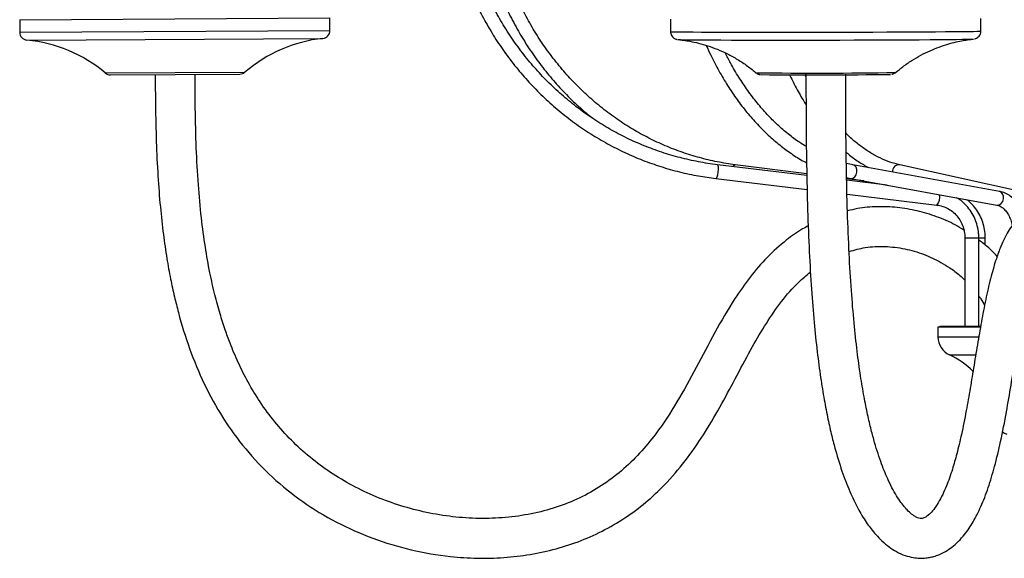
# Model space of a CAD drawing. Header units: millimetres. Extents: x 425 to 1011, y 286 to 740.
# Tile 1 of 41: x 425 to 475, y 297 to 324. Entities that reach past the tile are written whole.
import ezdxf

# ---------------------------------------------------------------- set-up
doc = ezdxf.new("R2010")
doc.units = ezdxf.units.MM

msp = doc.modelspace()

# ---------------------------------------------------------------- linework, layer by layer
at = {"color": 7, "linetype": 'Continuous', "lineweight": 25}
for p, q in [((425.484, 324.432), (441.083, 324.519)), ((425.484, 324.432), (425.487, 323.802)), ((441.087, 323.889), (441.083, 324.519)), ((458.219, 324.462), (458.22, 323.832)), ((473.82, 323.859), (473.819, 324.489)), ((430.048, 321.658), (436.55, 321.694)), ((465.025, 321.572), (464.983, 321.658)), ((465.069, 316.594), (460.575, 317.135)), ((465.067, 316.682), (461.471, 317.135)), ((474.755, 315.794), (467.389, 317.132)), ((475.815, 315.791), (469.743, 317.129)), ((460.492, 316.44), (465.086, 315.887)), ((467.072, 316.485), (467.264, 316.443)), ((467.942, 316.32), (467.073, 316.429)), ((467.264, 316.443), (474.63, 315.105)), ((469.107, 316.108), (467.075, 316.353)), ((467.092, 315.646), (471.61, 315.102)), ((473.018, 313.463), (473.018, 309.01)), ((473.718, 309.01), (473.718, 313.463)), ((474.042, 313.089), (474.042, 313.463)), ((471.759, 309.01), (471.759, 308.973)), ((471.759, 309.01), (473.784, 309.01)), ((471.659, 308.973), (471.659, 308.471)), ((471.659, 308.973), (473.778, 308.973))]:
    msp.add_line(p, q, dxfattribs=at)
at = {"color": 8, "linetype": 'Continuous', "lineweight": 25}
for p, q in [((425.487, 323.802), (441.087, 323.889)), ((425.848, 323.406), (440.73, 323.489)), ((429.789, 321.751), (436.808, 321.79)), ((473.018, 313.463), (473.718, 313.463)), ((473.718, 313.463), (474.042, 313.463)), ((471.659, 308.471), (473.692, 308.471)), ((472.245, 307.561), (473.552, 307.561))]:
    msp.add_line(p, q, dxfattribs=at)
at = {"color": 8, "linetype": 'Continuous', "lineweight": 25, "flags": 128}
for points in [[(458.22, 323.832), (458.24, 323.829), (458.328, 323.826), (458.486, 323.822), (458.712, 323.819), (459.004, 323.816), (459.36, 323.813), (459.776, 323.81), (460.249, 323.808), (460.774, 323.806), (461.346, 323.805), (461.961, 323.803), (462.612, 323.803), (463.294, 323.802), (464.002, 323.802), (464.727, 323.803), (465.464, 323.803), (466.206, 323.805), (466.946, 323.806), (467.678, 323.808), (468.395, 323.81), (469.091, 323.813), (469.758, 323.816), (470.392, 323.819), (470.986, 323.822), (471.536, 323.826), (472.035, 323.83), (472.48, 323.834), (472.866, 323.838), (473.19, 323.842), (473.45, 323.846), (473.642, 323.85), (473.765, 323.854), (473.818, 323.858), (473.82, 323.859)], [(460.492, 316.44), (460.521, 316.456), (460.558, 316.521), (460.59, 316.627), (460.614, 316.757), (460.626, 316.892), (460.624, 317.011), (460.608, 317.096), (460.58, 317.134), (460.575, 317.135)], [(461.365, 317.04), (461.401, 317.096), (461.454, 317.134), (461.471, 317.135)], [(467.264, 316.443), (467.277, 316.441), (467.382, 316.456), (467.479, 316.521), (467.552, 316.627), (467.591, 316.757), (467.59, 316.892), (467.549, 317.011), (467.473, 317.096), (467.389, 317.132)], [(474.63, 315.105), (474.643, 315.103), (474.748, 315.118), (474.845, 315.183), (474.918, 315.289), (474.957, 315.419), (474.956, 315.554), (474.914, 315.673), (474.839, 315.758), (474.755, 315.794)]]:
    msp.add_lwpolyline(points, dxfattribs=at)
at = {"color": 7, "linetype": 'Continuous', "lineweight": 25, "flags": 128}
for points in [[(458.582, 323.434), (458.614, 323.431), (458.719, 323.428), (458.894, 323.424), (459.138, 323.421), (459.448, 323.418), (459.822, 323.415), (460.255, 323.413), (460.744, 323.411), (461.283, 323.409), (461.869, 323.408), (462.494, 323.407), (463.153, 323.406), (463.84, 323.406), (464.548, 323.407), (465.27, 323.407), (465.999, 323.408), (466.728, 323.41), (467.451, 323.412), (468.16, 323.414), (468.848, 323.416), (469.509, 323.419), (470.137, 323.422), (470.724, 323.425), (471.267, 323.429), (471.759, 323.433), (472.196, 323.436), (472.573, 323.44), (472.887, 323.444), (473.135, 323.448), (473.315, 323.453), (473.424, 323.457), (473.459, 323.459)], [(474.904, 303.698), (475.003, 303.633), (475.124, 303.573)]]:
    msp.add_lwpolyline(points, dxfattribs=at)
at = {"color": 7, "linetype": 'Continuous', "lineweight": 25}
for centre, radius, start, end in [((440.687, 323.887), 0.4, 276.2169, 0.3191), ((425.887, 323.804), 0.4, 180.3191, 264.4213), ((425.146, 316.215), 7.226, 50.0145, 84.4213), ((441.513, 316.306), 7.226, 96.2169, 130.6237), ((430.046, 322.058), 0.4, 230.0145, 270.3191), ((436.548, 322.094), 0.4, 270.3191, 310.6237), ((465.563, 572.644), 250.99, 269.36437, 270.84723), ((472.659, 308.471), 1, 180, 245.5613), ((470.632, 304.011), 3.899, 44.2234, 65.5613)]:
    msp.add_arc(centre, radius, start, end, dxfattribs=at)
at = {"color": 8, "linetype": 'Continuous', "lineweight": 25}
for centre, radius, start, end in [((465.581, 578.833), 257.087, 269.31641, 270.88081), ((469.705, 316.796), 0.335, 83.4254, 184.1389), ((471.086, 315.517), 0.669, 321.6656, 9.673)]:
    msp.add_arc(centre, radius, start, end, dxfattribs=at)
at = {"color": 7, "linetype": 'Continuous', "lineweight": 25}
for points, knots in [([(457.054, 347.115), (456.892, 347.053), (456.427, 346.875), (455.675, 346.535), (454.81, 346.078), (453.974, 345.565), (453.172, 344.999), (452.406, 344.382), (451.679, 343.716), (450.994, 343.005), (450.355, 342.25), (449.763, 341.455), (449.22, 340.623), (448.73, 339.758), (448.294, 338.863), (447.913, 337.941), (447.59, 336.996), (447.325, 336.032), (447.119, 335.052), (446.975, 334.062), (446.891, 333.063), (446.868, 332.062), (446.907, 331.06), (447.007, 330.064), (447.168, 329.076), (447.389, 328.1), (447.67, 327.14), (448.009, 326.201), (448.404, 325.286), (448.855, 324.398), (449.359, 323.541), (449.915, 322.719), (450.521, 321.934), (451.173, 321.19), (451.869, 320.491), (452.607, 319.837), (453.383, 319.234), (454.195, 318.681), (455.038, 318.183), (455.911, 317.74), (456.809, 317.355), (457.729, 317.029), (458.667, 316.765), (459.589, 316.564), (460.201, 316.48), (460.492, 316.44)], [0, 0, 0, 0, 0.012534, 0.036084, 0.059638, 0.083193, 0.106749, 0.130307, 0.153866, 0.177426, 0.200988, 0.224551, 0.248116, 0.271682, 0.295249, 0.318817, 0.342387, 0.365957, 0.389528, 0.4131, 0.436673, 0.460246, 0.483819, 0.507392, 0.530965, 0.554538, 0.57811, 0.601682, 0.625254, 0.648824, 0.672394, 0.695963, 0.71953, 0.743096, 0.766661, 0.790225, 0.813787, 0.837347, 0.860906, 0.884464, 0.90802, 0.931575, 0.955129, 0.978681, 1, 1, 1, 1]), ([(460.575, 317.135), (460.412, 317.156), (459.935, 317.219), (459.151, 317.37), (458.23, 317.608), (457.326, 317.908), (456.443, 318.267), (455.584, 318.684), (454.753, 319.158), (453.953, 319.686), (453.188, 320.266), (452.46, 320.896), (451.774, 321.573), (451.132, 322.294), (450.536, 323.056), (449.988, 323.856), (449.493, 324.691), (449.05, 325.557), (448.662, 326.451), (448.332, 327.369), (448.059, 328.307), (447.845, 329.261), (447.692, 330.227), (447.599, 331.202), (447.568, 332.18), (447.597, 333.159), (447.688, 334.133), (447.84, 335.1), (448.052, 336.054), (448.323, 336.992), (448.652, 337.911), (449.038, 338.805), (449.479, 339.672), (449.973, 340.508), (450.518, 341.309), (451.113, 342.073), (451.754, 342.795), (452.439, 343.473), (453.164, 344.104), (453.928, 344.685), (454.727, 345.215), (455.557, 345.69), (456.413, 346.111), (457.003, 346.343), (457.297, 346.459)], [0, 0, 0, 0, 0.012525, 0.036625, 0.060727, 0.084829, 0.108929, 0.133029, 0.157127, 0.181223, 0.205318, 0.229412, 0.253503, 0.277594, 0.301682, 0.325769, 0.349854, 0.373938, 0.398021, 0.422103, 0.446183, 0.470263, 0.494342, 0.51842, 0.542498, 0.566576, 0.590653, 0.614731, 0.638808, 0.662886, 0.686965, 0.711044, 0.735124, 0.759205, 0.783287, 0.807371, 0.831455, 0.855542, 0.87963, 0.90372, 0.927811, 0.951904, 0.975999, 1, 1, 1, 1]), ([(461.471, 317.135), (461.316, 317.156), (460.861, 317.218), (460.113, 317.369), (459.234, 317.607), (458.371, 317.907), (457.527, 318.266), (456.707, 318.683), (455.914, 319.157), (455.151, 319.684), (454.42, 320.264), (453.726, 320.894), (453.071, 321.57), (452.458, 322.291), (451.889, 323.053), (451.366, 323.853), (450.893, 324.687), (450.47, 325.553), (450.1, 326.447), (449.784, 327.364), (449.524, 328.302), (449.32, 329.255), (449.173, 330.221), (449.084, 331.195), (449.054, 332.173), (449.082, 333.152), (449.168, 334.126), (449.312, 335.092), (449.514, 336.046), (449.772, 336.984), (450.085, 337.902), (450.453, 338.797), (450.873, 339.664), (451.344, 340.499), (451.864, 341.301), (452.431, 342.064), (453.042, 342.786), (453.695, 343.465), (454.387, 344.096), (455.115, 344.678), (455.876, 345.208), (456.668, 345.683), (457.49, 346.109), (458.059, 346.343), (458.346, 346.461)], [0, 0, 0, 0, 0.012518, 0.036631, 0.060745, 0.084857, 0.108966, 0.133072, 0.157173, 0.18127, 0.205362, 0.229451, 0.253535, 0.277615, 0.301691, 0.325764, 0.349833, 0.373899, 0.397963, 0.422025, 0.446085, 0.470143, 0.4942, 0.518255, 0.54231, 0.566365, 0.590419, 0.614473, 0.638527, 0.662582, 0.686638, 0.710694, 0.734752, 0.758812, 0.782874, 0.806939, 0.831007, 0.855078, 0.879153, 0.903231, 0.927314, 0.951402, 0.975494, 1, 1, 1, 1]), ([(454.323, 344.934), (454.097, 344.749), (453.625, 344.362), (452.952, 343.711), (452.296, 343), (451.685, 342.245), (451.119, 341.45), (450.6, 340.617), (450.132, 339.752), (449.714, 338.856), (449.351, 337.933), (449.042, 336.988), (448.789, 336.024), (448.593, 335.044), (448.455, 334.053), (448.375, 333.054), (448.354, 332.052), (448.392, 331.051), (448.488, 330.054), (448.643, 329.065), (448.855, 328.089), (449.124, 327.13), (449.449, 326.19), (449.828, 325.275), (450.26, 324.387), (450.744, 323.53), (451.276, 322.708), (451.856, 321.923), (452.48, 321.18), (453.148, 320.482), (453.775, 319.894), (454.194, 319.562), (454.364, 319.427)], [0, 0, 0, 0, 0.030881, 0.064644, 0.098412, 0.132185, 0.165963, 0.199746, 0.233533, 0.267323, 0.301117, 0.334914, 0.368713, 0.402514, 0.436317, 0.470122, 0.503928, 0.537734, 0.571541, 0.605347, 0.639154, 0.672959, 0.706763, 0.740566, 0.774367, 0.808165, 0.841961, 0.875752, 0.90954, 0.943324, 0.977103, 1, 1, 1, 1]), ([(473.495, 323.465), (473.498, 323.466), (473.508, 323.467), (473.543, 323.476), (473.611, 323.503), (473.696, 323.561), (473.774, 323.659), (473.82, 323.766), (473.815, 323.836), (473.814, 323.859)], [0, 0, 0, 0, 0.050322, 0.16467, 0.28432, 0.46149, 0.662611, 0.889948, 1, 1, 1, 1]), ([(458.223, 323.836), (458.222, 323.83), (458.213, 323.775), (458.245, 323.68), (458.306, 323.577), (458.378, 323.51), (458.446, 323.47), (458.499, 323.451), (458.529, 323.443), (458.539, 323.441), (458.542, 323.44)], [0, 0, 0, 0, 0.031425, 0.2712, 0.460565, 0.619979, 0.754868, 0.862084, 0.952775, 1, 1, 1, 1]), ([(458.61, 323.431), (458.618, 323.43), (458.694, 323.423), (458.894, 323.397), (459.223, 323.343), (459.635, 323.253), (460.097, 323.12), (460.584, 322.942), (461.087, 322.715), (461.594, 322.435), (462.084, 322.114), (462.386, 321.867), (462.534, 321.746)], [0, 0, 0, 0, 0.0066248, 0.0637279, 0.1414187, 0.2427405, 0.353702, 0.4719677, 0.5987763, 0.7318603, 0.8691525, 1, 1, 1, 1]), ([(469.514, 321.757), (469.641, 321.863), (469.908, 322.085), (470.342, 322.381), (470.801, 322.649), (471.261, 322.874), (471.715, 323.058), (472.152, 323.203), (472.558, 323.31), (472.912, 323.383), (473.198, 323.429), (473.353, 323.447), (473.419, 323.455)], [0, 0, 0, 0, 0.113318, 0.239254, 0.361408, 0.479243, 0.591997, 0.698486, 0.796563, 0.882098, 0.950308, 1, 1, 1, 1]), ([(460.009, 323.138), (460.084, 322.97), (460.283, 322.528), (460.642, 321.851), (461.082, 321.109), (461.553, 320.412), (462.052, 319.761), (462.578, 319.161), (463.128, 318.612), (463.699, 318.118), (464.292, 317.684), (464.745, 317.39), (465.004, 317.26), (465.056, 317.234)], [0, 0, 0, 0, 0.061748, 0.163339, 0.264947, 0.366564, 0.468172, 0.569751, 0.671275, 0.772712, 0.874022, 0.975167, 1, 1, 1, 1]), ([(465.047, 318.047), (464.931, 318.116), (464.622, 318.301), (464.137, 318.667), (463.594, 319.135), (463.071, 319.659), (462.571, 320.234), (462.094, 320.859), (461.645, 321.532), (461.266, 322.165), (461.051, 322.59), (460.965, 322.76)], [0, 0, 0, 0, 0.073399, 0.194761, 0.315872, 0.43679, 0.557566, 0.678248, 0.798873, 0.919469, 1, 1, 1, 1]), ([(432.3, 321.67), (432.303, 321.16), (432.309, 320.031), (432.345, 318.33), (432.424, 316.619), (432.543, 315.064), (432.696, 313.682), (432.871, 312.473), (433.059, 311.431), (433.255, 310.521), (433.547, 309.346), (434.004, 307.866), (434.739, 306.089), (435.672, 304.385), (436.817, 302.804), (438.165, 301.38), (439.701, 300.144), (441.4, 299.114), (443.23, 298.304), (445.156, 297.723), (446.924, 297.42), (448.489, 297.319), (449.83, 297.35), (451.159, 297.505), (452.462, 297.787), (453.724, 298.201), (454.927, 298.751), (456.06, 299.431), (457.109, 300.236), (458.125, 301.216), (459.09, 302.376), (459.993, 303.707), (460.802, 305.109), (461.565, 306.548), (462.287, 307.908), (463.014, 309.155), (463.771, 310.251), (464.512, 311.127), (465.05, 311.569), (465.251, 311.735)], [0, 0, 0, 0, 0.027098, 0.059922, 0.090354, 0.118003, 0.142712, 0.164147, 0.182857, 0.198958, 0.213554, 0.247089, 0.281097, 0.315525, 0.349944, 0.384481, 0.4193, 0.454342, 0.489666, 0.525244, 0.560898, 0.584656, 0.608392, 0.632045, 0.6556, 0.679062, 0.7024, 0.725705, 0.74906, 0.772421, 0.800548, 0.828979, 0.857702, 0.886484, 0.915428, 0.939459, 0.963052, 0.986161, 1, 1, 1, 1]), ([(465.141, 314.055), (465.046, 314.006), (464.659, 313.809), (463.953, 313.294), (463.057, 312.492), (462.2, 311.489), (461.315, 310.225), (460.43, 308.692), (459.509, 306.932), (458.569, 305.202), (457.625, 303.751), (456.677, 302.602), (455.771, 301.721), (454.761, 300.966), (453.656, 300.347), (452.465, 299.871), (451.209, 299.544), (449.91, 299.36), (448.585, 299.315), (447.255, 299.404), (445.938, 299.619), (444.651, 299.954), (443.408, 300.405), (442.222, 300.967), (441.107, 301.632), (440.077, 302.396), (439.138, 303.251), (438.3, 304.184), (437.575, 305.168), (436.969, 306.17), (436.47, 307.162), (436.098, 308.045), (435.799, 308.863), (435.541, 309.674), (435.281, 310.633), (435.03, 311.754), (434.801, 313.049), (434.606, 314.526), (434.455, 316.188), (434.355, 318.026), (434.31, 319.877), (434.303, 321.113), (434.3, 321.681)], [0, 0, 0, 0, 0.005993, 0.024348, 0.048851, 0.073469, 0.098223, 0.135479, 0.172832, 0.209828, 0.24603, 0.26985, 0.293431, 0.316841, 0.340468, 0.364409, 0.388662, 0.413214, 0.438, 0.462983, 0.487981, 0.512857, 0.537604, 0.562155, 0.586473, 0.610426, 0.634105, 0.657695, 0.680766, 0.70266, 0.723403, 0.743059, 0.756462, 0.772321, 0.790853, 0.812284, 0.83683, 0.864699, 0.895969, 0.930572, 0.968077, 1, 1, 1, 1]), ([(462.537, 321.75), (462.545, 321.743), (462.572, 321.72), (462.623, 321.698), (462.674, 321.682), (462.707, 321.675), (462.728, 321.672), (462.739, 321.671), (462.743, 321.671), (462.744, 321.671)], [0, 0, 0, 0, 0.100803, 0.344679, 0.530895, 0.658841, 0.784056, 0.974773, 1, 1, 1, 1]), ([(464.203, 321.659), (464.296, 321.467), (464.51, 321.026), (464.788, 320.526), (464.978, 320.233), (465.029, 320.154)], [0, 0, 0, 0, 0.361073, 0.828392, 1, 1, 1, 1]), ([(465.024, 321.69), (465.026, 320.984), (465.028, 319.463), (465.051, 317.178), (465.102, 314.9), (465.183, 312.808), (465.292, 310.921), (465.426, 309.241), (465.581, 307.759), (465.753, 306.461), (465.935, 305.331), (466.123, 304.354), (466.313, 303.514), (466.557, 302.579), (466.868, 301.584), (467.263, 300.582), (467.673, 299.752), (468.021, 299.188), (468.309, 298.793), (468.554, 298.496), (468.858, 298.183), (469.201, 297.896), (469.589, 297.647), (469.991, 297.467), (470.39, 297.364), (470.742, 297.329), (471.036, 297.34), (471.293, 297.381), (471.528, 297.442), (471.787, 297.539), (472.069, 297.683), (472.379, 297.893), (472.7, 298.177), (472.99, 298.505), (473.23, 298.837), (473.438, 299.171), (473.636, 299.536), (473.896, 300.084), (474.199, 300.87), (474.527, 301.967), (474.832, 303.247), (475.1, 304.63), (475.345, 306.071), (475.574, 307.488), (475.809, 308.876), (476.034, 310.032), (476.241, 310.915), (476.422, 311.565), (476.599, 312.088), (476.755, 312.457), (476.878, 312.699), (476.974, 312.859), (477.065, 312.978), (477.087, 313.007), (477.067, 313.015), (477.04, 313.02), (477.019, 313.02), (476.97, 313.02), (476.939, 313.021), (476.899, 313.027), (476.985, 312.953), (477.137, 312.733), (477.265, 312.492), (477.366, 312.275), (477.482, 311.988), (477.616, 311.592), (477.765, 311.047), (477.908, 310.338), (478.012, 309.643), (478.044, 309.169), (478.054, 309.009)], [0, 0, 0, 0, 0.03104, 0.06685, 0.10048, 0.131379, 0.159419, 0.184712, 0.207474, 0.227972, 0.246454, 0.263133, 0.278172, 0.291688, 0.316143, 0.338962, 0.360304, 0.3809, 0.389373, 0.399634, 0.411912, 0.425954, 0.439262, 0.453917, 0.466485, 0.477165, 0.487026, 0.493884, 0.500964, 0.508684, 0.518094, 0.52918, 0.541184, 0.553432, 0.5633, 0.572844, 0.582633, 0.592631, 0.613721, 0.635024, 0.658075, 0.683997, 0.706339, 0.73024, 0.754425, 0.776113, 0.790791, 0.804023, 0.815908, 0.826715, 0.833736, 0.840667, 0.847782, 0.854831, 0.8636, 0.87134, 0.876758, 0.881698, 0.888341, 0.896897, 0.910783, 0.924896, 0.931678, 0.938229, 0.94533, 0.954544, 0.965741, 0.978601, 0.992745, 1, 1, 1, 1]), ([(479.785, 311.104), (479.767, 311.2), (479.701, 311.554), (479.542, 312.132), (479.327, 312.778), (479.109, 313.28), (478.896, 313.687), (478.65, 314.071), (478.323, 314.451), (477.915, 314.784), (477.41, 314.995), (476.972, 315.033), (476.627, 314.988), (476.25, 314.861), (475.874, 314.625), (475.518, 314.265), (475.245, 313.874), (475.027, 313.482), (474.809, 312.999), (474.572, 312.349), (474.327, 311.507), (474.088, 310.488), (473.87, 309.374), (473.67, 308.221), (473.478, 307.051), (473.287, 305.89), (473.081, 304.714), (472.86, 303.601), (472.626, 302.619), (472.42, 301.898), (472.243, 301.367), (472.078, 300.935), (471.891, 300.512), (471.668, 300.099), (471.44, 299.766), (471.237, 299.543), (471.071, 299.417), (470.952, 299.359), (470.871, 299.336), (470.764, 299.333), (470.651, 299.362), (470.494, 299.438), (470.29, 299.583), (470.074, 299.796), (469.858, 300.057), (469.635, 300.378), (469.407, 300.767), (469.133, 301.311), (468.816, 302.078), (468.527, 302.966), (468.298, 303.816), (468.118, 304.584), (467.937, 305.49), (467.759, 306.554), (467.59, 307.792), (467.435, 309.224), (467.3, 310.866), (467.188, 312.73), (467.105, 314.816), (467.052, 317.107), (467.028, 319.423), (467.026, 320.971), (467.024, 321.694)], [0, 0, 0, 0, 0.004997, 0.018307, 0.033668, 0.045908, 0.054779, 0.066292, 0.078648, 0.092028, 0.107355, 0.117818, 0.126317, 0.133894, 0.146954, 0.160211, 0.170827, 0.1809, 0.192718, 0.206332, 0.224192, 0.243671, 0.263431, 0.283408, 0.303453, 0.323421, 0.34317, 0.365029, 0.383985, 0.400146, 0.410534, 0.420685, 0.433103, 0.447826, 0.463722, 0.480499, 0.49608, 0.508404, 0.522038, 0.535325, 0.551383, 0.566098, 0.583294, 0.600045, 0.61335, 0.627429, 0.641345, 0.65558, 0.67816, 0.702373, 0.715539, 0.730253, 0.746667, 0.76499, 0.785465, 0.808379, 0.834059, 0.862775, 0.894676, 0.929653, 0.967148, 1, 1, 1, 1]), ([(469.351, 321.689), (469.361, 321.691), (469.39, 321.697), (469.451, 321.718), (469.491, 321.747), (469.509, 321.761)], [0, 0, 0, 0, 0.221617, 0.636392, 1, 1, 1, 1]), ([(469.743, 317.129), (469.659, 317.149), (469.408, 317.209), (468.995, 317.356), (468.505, 317.59), (468.025, 317.883), (467.556, 318.24), (467.227, 318.521), (467.06, 318.698), (467.04, 318.72)], [0, 0, 0, 0, 0.09102, 0.270074, 0.4482, 0.625168, 0.801152, 0.976397, 1, 1, 1, 1]), ([(467.051, 317.763), (467.087, 317.731), (467.286, 317.553), (467.656, 317.288), (467.997, 317.088), (468.163, 316.991)], [0, 0, 0, 0, 0.100596, 0.562665, 1, 1, 1, 1]), ([(467.389, 317.132), (467.284, 317.15), (467.173, 317.169), (467.063, 317.201), (467.056, 317.202)], [0, 0, 0, 0, 0.944576, 1, 1, 1, 1]), ([(473.718, 313.463), (473.716, 313.536), (473.71, 313.737), (473.652, 314.063), (473.527, 314.429), (473.344, 314.769), (473.109, 315.072), (472.86, 315.313), (472.676, 315.427), (472.6, 315.474)], [0, 0, 0, 0, 0.090055, 0.249537, 0.409152, 0.568734, 0.728236, 0.88762, 1, 1, 1, 1]), ([(475.954, 314.65), (475.941, 314.687), (475.886, 314.84), (475.749, 315.076), (475.545, 315.346), (475.306, 315.562), (475.051, 315.712), (474.861, 315.774), (474.765, 315.792), (474.755, 315.794)], [0, 0, 0, 0, 0.060534, 0.249843, 0.439984, 0.629392, 0.815602, 0.980429, 1, 1, 1, 1]), ([(472.969, 313.844), (472.825, 313.934), (472.39, 314.204), (471.601, 314.534), (470.624, 314.832), (469.621, 315.001), (468.614, 315.035), (467.77, 314.974), (467.279, 314.852), (467.112, 314.811)], [0, 0, 0, 0, 0.083468, 0.251852, 0.419196, 0.585802, 0.7511, 0.915158, 1, 1, 1, 1]), ([(471.61, 315.102), (471.659, 315.095), (471.81, 315.072), (472.056, 314.989), (472.331, 314.834), (472.571, 314.625), (472.767, 314.371), (472.911, 314.083), (473.001, 313.776), (473.012, 313.566), (473.018, 313.463)], [0, 0, 0, 0, 0.063939, 0.199019, 0.334157, 0.469052, 0.603649, 0.737949, 0.87199, 1, 1, 1, 1]), ([(474.042, 313.463), (474.04, 313.535), (474.035, 313.736), (473.979, 314.063), (473.858, 314.429), (473.682, 314.771), (473.453, 315.073), (473.255, 315.279), (473.125, 315.366), (473.098, 315.383)], [0, 0, 0, 0, 0.096219, 0.268104, 0.440169, 0.612187, 0.784049, 0.955637, 1, 1, 1, 1]), ([(474.63, 315.105), (474.653, 315.1), (474.724, 315.084), (474.846, 315.024), (474.998, 314.901), (475.144, 314.723), (475.272, 314.491), (475.36, 314.273), (475.392, 314.127), (475.402, 314.082)], [0, 0, 0, 0, 0.083736, 0.252749, 0.413837, 0.585577, 0.754595, 0.923282, 1, 1, 1, 1]), ([(467.194, 312.77), (467.463, 312.844), (468.053, 313.004), (469.004, 313.043), (469.995, 312.928), (470.945, 312.652), (471.695, 312.303), (472.294, 311.929), (472.703, 311.635), (472.936, 311.403), (473.018, 311.322)], [0, 0, 0, 0, 0.132922, 0.291027, 0.450266, 0.607697, 0.760782, 0.843367, 0.944952, 1, 1, 1, 1]), ([(474.642, 312.522), (474.504, 312.67), (474.222, 312.973), (473.888, 313.217), (473.718, 313.341)], [0, 0, 0, 0, 0.490263, 1, 1, 1, 1]), ([(473.718, 310.525), (473.754, 310.481), (473.873, 310.338), (473.953, 310.17), (474.009, 310.053)], [0, 0, 0, 0, 0.306931, 1, 1, 1, 1])]:
    msp.add_open_spline(points, degree=3, knots=knots, dxfattribs=at)

doc.saveas('drawing.dxf')
